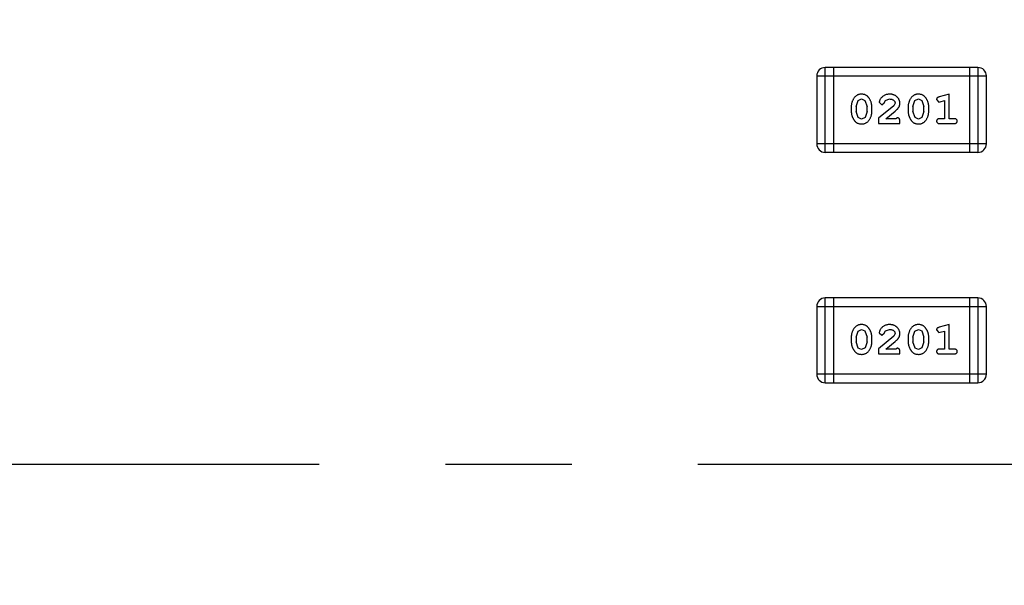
# Model space of a CAD drawing. Header units: millimetres. Extents: x -117 to 182, y -33 to 89.
# Tile 105 of 135: x 145.06 to 148.6, y 33.24 to 35.27. Entities that reach past the tile are written whole.
import ezdxf

# ---------------------------------------------------------------- set-up
doc = ezdxf.new("R2010")
doc.units = ezdxf.units.MM
doc.header["$LTSCALE"] = 1.21
doc.header["$MEASUREMENT"] = 0
doc.linetypes.add('CENTER', pattern=[0.6, 0.375, -0.075, 0.075, -0.075])
doc.layers.get('0').update_dxf_attribs({"linetype": 'CONTINUOUS'})

msp = doc.modelspace()

# ---------------------------------------------------------------- linework, layer by layer
at = {"color": 7, "linetype": 'Continuous'}
for p, q in [((147.9542, 34.7951), (147.9542, 35.0999)), ((148.5029, 35.0999), (147.9542, 35.0999)), ((147.9847, 34.7951), (147.9847, 35.0999)), ((148.4724, 35.0999), (148.4724, 34.7951)), ((148.5029, 35.0999), (148.5029, 34.7951)), ((147.9238, 35.0694), (147.9238, 34.8255)), ((147.9238, 35.0694), (148.5334, 35.0694)), ((148.5334, 34.8255), (148.5334, 35.0694)), ((148.065, 34.9592), (148.0722, 34.981)), ((148.0722, 34.981), (148.0846, 34.9868)), ((148.0846, 34.9868), (148.0967, 34.9815)), ((148.0967, 34.9815), (148.1043, 34.9592)), ((148.1483, 34.9748), (148.1572, 34.9663)), ((148.1572, 34.9663), (148.1656, 34.9729)), ((148.1656, 34.9729), (148.1706, 34.9814)), ((148.1706, 34.9814), (148.1855, 34.9868)), ((148.205, 34.9723), (148.2002, 34.9626)), ((148.2695, 34.9592), (148.2767, 34.981)), ((148.2767, 34.981), (148.2891, 34.9868)), ((148.2891, 34.9868), (148.3012, 34.9815)), ((148.3012, 34.9815), (148.3088, 34.9592)), ((148.3544, 34.985), (148.3623, 34.9758)), ((148.3623, 34.9758), (148.3677, 34.9768)), ((148.4, 35.0041), (148.3635, 34.9942)), ((148.3677, 34.9768), (148.3827, 34.981)), ((148.3827, 34.981), (148.3827, 34.916)), ((148.4, 34.916), (148.4, 35.0041)), ((148.0477, 34.9595), (148.0477, 34.9417)), ((148.065, 34.9592), (148.065, 34.942)), ((148.0726, 34.9197), (148.065, 34.942)), ((148.1043, 34.942), (148.097, 34.9202)), ((148.1043, 34.942), (148.1043, 34.9592)), ((148.1216, 34.9417), (148.1216, 34.9595)), ((148.2002, 34.9626), (148.1452, 34.9176)), ((148.1719, 34.916), (148.2055, 34.943)), ((148.2522, 34.9595), (148.2522, 34.9417)), ((148.2695, 34.9592), (148.2695, 34.942)), ((148.2771, 34.9197), (148.2695, 34.942)), ((148.3088, 34.942), (148.3015, 34.9202)), ((148.3088, 34.942), (148.3088, 34.9592)), ((148.3261, 34.9417), (148.3261, 34.9595)), ((148.0847, 34.9144), (148.0726, 34.9197)), ((148.097, 34.9202), (148.0847, 34.9144)), ((148.1452, 34.9176), (148.1452, 34.8987)), ((148.1452, 34.8987), (148.2223, 34.8987)), ((148.2081, 34.916), (148.1719, 34.916)), ((148.2136, 34.9191), (148.2081, 34.916)), ((148.2223, 34.8987), (148.2223, 34.9066)), ((148.2893, 34.9144), (148.2771, 34.9197)), ((148.3015, 34.9202), (148.2893, 34.9144)), ((148.3827, 34.916), (148.3654, 34.916)), ((148.3654, 34.8987), (148.4173, 34.8987)), ((148.4173, 34.916), (148.4, 34.916)), ((148.5334, 34.8255), (147.9238, 34.8255)), ((147.9542, 34.7951), (148.5029, 34.7951)), ((147.9542, 33.967), (147.9542, 34.2718)), ((148.5029, 34.2718), (147.9542, 34.2718)), ((147.9847, 33.967), (147.9847, 34.2718)), ((148.4724, 34.2718), (148.4724, 33.967)), ((148.5029, 34.2718), (148.5029, 33.967)), ((147.9238, 34.2413), (147.9238, 33.9975)), ((147.9238, 34.2413), (148.5334, 34.2413)), ((148.5334, 33.9975), (148.5334, 34.2413)), ((148.0722, 34.1529), (148.0846, 34.1587)), ((148.0846, 34.1587), (148.0967, 34.1535)), ((148.1706, 34.1534), (148.1855, 34.1587)), ((148.2767, 34.1529), (148.2891, 34.1587)), ((148.2891, 34.1587), (148.3012, 34.1535)), ((148.3544, 34.157), (148.3623, 34.1477)), ((148.4, 34.176), (148.3635, 34.1662)), ((148.4, 34.0879), (148.4, 34.176)), ((148.0477, 34.1314), (148.0477, 34.1137)), ((148.065, 34.1312), (148.0722, 34.1529)), ((148.065, 34.1312), (148.065, 34.114)), ((148.0967, 34.1535), (148.1043, 34.1312)), ((148.1043, 34.114), (148.1043, 34.1312)), ((148.1216, 34.1137), (148.1216, 34.1314)), ((148.2002, 34.1345), (148.1452, 34.0895)), ((148.1483, 34.1467), (148.1572, 34.1383)), ((148.1572, 34.1383), (148.1656, 34.1449)), ((148.1656, 34.1449), (148.1706, 34.1534)), ((148.205, 34.1442), (148.2002, 34.1345)), ((148.2522, 34.1314), (148.2522, 34.1137)), ((148.2695, 34.1312), (148.2767, 34.1529)), ((148.2695, 34.1312), (148.2695, 34.114)), ((148.3012, 34.1535), (148.3088, 34.1312)), ((148.3088, 34.114), (148.3088, 34.1312)), ((148.3261, 34.1137), (148.3261, 34.1314)), ((148.3623, 34.1477), (148.3677, 34.1488)), ((148.3677, 34.1488), (148.3827, 34.1529)), ((148.3827, 34.1529), (148.3827, 34.0879)), ((148.0726, 34.0917), (148.065, 34.114)), ((148.0847, 34.0864), (148.0726, 34.0917)), ((148.097, 34.0922), (148.0847, 34.0864)), ((148.1043, 34.114), (148.097, 34.0922)), ((148.1452, 34.0895), (148.1452, 34.0706)), ((148.1719, 34.0879), (148.2055, 34.115)), ((148.2081, 34.0879), (148.1719, 34.0879)), ((148.2136, 34.0911), (148.2081, 34.0879)), ((148.2771, 34.0917), (148.2695, 34.114)), ((148.2893, 34.0864), (148.2771, 34.0917)), ((148.3015, 34.0922), (148.2893, 34.0864)), ((148.3088, 34.114), (148.3015, 34.0922)), ((148.3827, 34.0879), (148.3654, 34.0879)), ((148.4173, 34.0879), (148.4, 34.0879)), ((148.1452, 34.0706), (148.2223, 34.0706)), ((148.2223, 34.0706), (148.2223, 34.0785)), ((148.3654, 34.0706), (148.4173, 34.0706)), ((148.5334, 33.9975), (147.9238, 33.9975)), ((147.9542, 33.967), (148.5029, 33.967))]:
    msp.add_line(p, q, dxfattribs=at)
at = {"color": 6, "linetype": 'CENTER', "ltscale": 5}
msp.add_line((118.4563, 33.6739), (168.5061, 33.6739), dxfattribs=at)
at = {"color": 7, "linetype": 'Continuous'}
for centre, radius, start, end in [((143.8851, 33.6739), 23, 284.05543, 256.50213), ((147.9542, 35.0694), 0.0305, 90, 180), ((148.5029, 35.0694), 0.0305, 360, 90), ((147.9542, 34.8255), 0.0305, 180, 270), ((148.5029, 34.8255), 0.0305, 270, 360), ((147.9542, 34.2413), 0.0305, 90, 180), ((148.5029, 34.2413), 0.0305, 360, 90), ((147.9542, 33.9975), 0.0305, 180, 270), ((148.5029, 33.9975), 0.0305, 270, 360)]:
    msp.add_arc(centre, radius, start, end, dxfattribs=at)
for points, knots in [([(148.0844, 35.0041), (148.083, 35.0041), (148.0802, 35.004), (148.0761, 35.0033), (148.0723, 35.0021), (148.0687, 35.0006), (148.0654, 34.9985), (148.0624, 34.996), (148.0596, 34.993), (148.0571, 34.9896), (148.0549, 34.986), (148.053, 34.9824), (148.0513, 34.9787), (148.05, 34.9749), (148.0489, 34.9711), (148.0482, 34.9673), (148.0477, 34.9634), (148.0477, 34.9608), (148.0477, 34.9595)], [0, 0, 0, 0, 0.06692, 0.130834, 0.19258, 0.252759, 0.312631, 0.373411, 0.436359, 0.501894, 0.568244, 0.632472, 0.69556, 0.757163, 0.818592, 0.878885, 0.939235, 1, 1, 1, 1]), ([(148.1216, 34.9595), (148.1216, 34.9606), (148.1215, 34.9627), (148.1212, 34.9659), (148.1207, 34.969), (148.12, 34.9721), (148.1191, 34.9752), (148.118, 34.9782), (148.1167, 34.9812), (148.1152, 34.984), (148.1136, 34.9868), (148.112, 34.9893), (148.1103, 34.9916), (148.1086, 34.9937), (148.1069, 34.9956), (148.1052, 34.9972), (148.1035, 34.9987), (148.1011, 35.0002), (148.098, 35.0018), (148.0938, 35.0031), (148.0892, 35.0039), (148.0861, 35.004), (148.0844, 35.0041)], [0, 0, 0, 0, 0.049855, 0.099516, 0.148482, 0.19758, 0.246804, 0.296268, 0.346517, 0.397047, 0.446826, 0.49336, 0.537801, 0.579207, 0.617974, 0.654833, 0.689171, 0.722088, 0.786392, 0.853518, 0.924186, 1, 1, 1, 1]), ([(148.1856, 35.0041), (148.1839, 35.004), (148.1805, 35.0039), (148.1756, 35.0031), (148.1709, 35.0016), (148.1664, 34.9996), (148.1622, 34.9972), (148.1586, 34.9943), (148.1554, 34.9911), (148.1529, 34.9875), (148.1509, 34.984), (148.1495, 34.9806), (148.1485, 34.9776), (148.1484, 34.9757), (148.1483, 34.9748)], [0, 0, 0, 0, 0.098286, 0.193983, 0.289056, 0.384352, 0.477435, 0.566197, 0.652355, 0.737986, 0.818188, 0.887401, 0.94802, 1, 1, 1, 1]), ([(148.1855, 34.9868), (148.1869, 34.9867), (148.1896, 34.9867), (148.1934, 34.9858), (148.1968, 34.9844), (148.1996, 34.9825), (148.202, 34.9802), (148.2037, 34.9778), (148.2048, 34.9751), (148.2049, 34.9732), (148.205, 34.9723)], [0, 0, 0, 0, 0.156344, 0.299348, 0.4327, 0.561, 0.682299, 0.791883, 0.89611, 1, 1, 1, 1]), ([(148.2223, 34.9713), (148.2222, 34.9724), (148.2222, 34.9746), (148.2217, 34.9779), (148.2209, 34.981), (148.2197, 34.984), (148.2183, 34.9868), (148.2165, 34.9895), (148.2144, 34.9921), (148.212, 34.9946), (148.2094, 34.9968), (148.2065, 34.9988), (148.2035, 35.0004), (148.2002, 35.0018), (148.1968, 35.0028), (148.1933, 35.0036), (148.1895, 35.004), (148.1869, 35.0041), (148.1856, 35.0041)], [0, 0, 0, 0, 0.060981, 0.120256, 0.178148, 0.236115, 0.293993, 0.352864, 0.413358, 0.476056, 0.539296, 0.602396, 0.665116, 0.728325, 0.792919, 0.859317, 0.928302, 1, 1, 1, 1]), ([(148.2055, 34.943), (148.2064, 34.9438), (148.2081, 34.9453), (148.2105, 34.9475), (148.2126, 34.9496), (148.2144, 34.9516), (148.216, 34.9535), (148.2174, 34.9552), (148.2185, 34.9569), (148.2196, 34.9589), (148.2207, 34.9615), (148.2216, 34.9647), (148.2222, 34.968), (148.2222, 34.9702), (148.2223, 34.9713)], [0, 0, 0, 0, 0.103002, 0.197728, 0.285279, 0.365235, 0.437224, 0.502446, 0.560545, 0.611446, 0.707576, 0.80349, 0.900532, 1, 1, 1, 1]), ([(148.289, 35.0041), (148.2875, 35.0041), (148.2847, 35.004), (148.2806, 35.0033), (148.2768, 35.0021), (148.2732, 35.0006), (148.2699, 34.9985), (148.2669, 34.996), (148.2641, 34.993), (148.2616, 34.9896), (148.2594, 34.986), (148.2575, 34.9824), (148.2558, 34.9787), (148.2545, 34.9749), (148.2534, 34.9711), (148.2527, 34.9673), (148.2522, 34.9634), (148.2522, 34.9608), (148.2522, 34.9595)], [0, 0, 0, 0, 0.06692, 0.130834, 0.19258, 0.252759, 0.312631, 0.373411, 0.436359, 0.501894, 0.568244, 0.632472, 0.69556, 0.757163, 0.818592, 0.878885, 0.939235, 1, 1, 1, 1]), ([(148.3261, 34.9595), (148.3261, 34.9606), (148.326, 34.9627), (148.3258, 34.9659), (148.3252, 34.969), (148.3245, 34.9721), (148.3236, 34.9752), (148.3225, 34.9782), (148.3212, 34.9812), (148.3197, 34.984), (148.3181, 34.9868), (148.3165, 34.9893), (148.3148, 34.9916), (148.3132, 34.9937), (148.3114, 34.9956), (148.3097, 34.9972), (148.308, 34.9987), (148.3056, 35.0002), (148.3025, 35.0018), (148.2983, 35.0031), (148.2937, 35.0039), (148.2906, 35.004), (148.289, 35.0041)], [0, 0, 0, 0, 0.049855, 0.099516, 0.148482, 0.19758, 0.246804, 0.296268, 0.346517, 0.397047, 0.446826, 0.49336, 0.537801, 0.579207, 0.617974, 0.654833, 0.689171, 0.722088, 0.786392, 0.853518, 0.924186, 1, 1, 1, 1]), ([(148.3635, 34.9942), (148.3626, 34.994), (148.3611, 34.9935), (148.359, 34.9926), (148.3573, 34.9917), (148.3561, 34.9907), (148.3553, 34.9895), (148.3548, 34.9882), (148.3545, 34.9867), (148.3544, 34.9856), (148.3544, 34.985)], [0, 0, 0, 0, 0.187321, 0.344927, 0.475328, 0.579604, 0.674244, 0.773631, 0.882025, 1, 1, 1, 1]), ([(148.0477, 34.9417), (148.0477, 34.9407), (148.0477, 34.9385), (148.048, 34.9354), (148.0485, 34.9322), (148.0492, 34.9291), (148.0501, 34.9261), (148.0512, 34.9231), (148.0525, 34.9201), (148.0539, 34.9173), (148.0555, 34.9145), (148.0571, 34.912), (148.0588, 34.9097), (148.0604, 34.9076), (148.0621, 34.9057), (148.0638, 34.904), (148.0656, 34.9026), (148.0679, 34.901), (148.0711, 34.8994), (148.0753, 34.8981), (148.0799, 34.8973), (148.0831, 34.8972), (148.0847, 34.8971)], [0, 0, 0, 0, 0.049886, 0.09882, 0.148132, 0.19689, 0.246038, 0.295176, 0.345305, 0.395692, 0.445312, 0.491875, 0.535813, 0.577009, 0.616081, 0.652689, 0.687585, 0.720206, 0.785062, 0.85223, 0.923759, 1, 1, 1, 1]), ([(148.0847, 34.8971), (148.0861, 34.8972), (148.089, 34.8972), (148.093, 34.8979), (148.0969, 34.8991), (148.1005, 34.9007), (148.1038, 34.9027), (148.1068, 34.9052), (148.1096, 34.9081), (148.1121, 34.9115), (148.1143, 34.9151), (148.1162, 34.9188), (148.1179, 34.9225), (148.1193, 34.9263), (148.1203, 34.9301), (148.1211, 34.9339), (148.1215, 34.9378), (148.1216, 34.9404), (148.1216, 34.9417)], [0, 0, 0, 0, 0.067217, 0.131051, 0.19272, 0.252824, 0.312745, 0.373449, 0.436041, 0.501494, 0.567761, 0.632087, 0.695096, 0.757109, 0.817993, 0.878657, 0.939311, 1, 1, 1, 1]), ([(148.2522, 34.9417), (148.2522, 34.9407), (148.2522, 34.9385), (148.2525, 34.9354), (148.253, 34.9322), (148.2537, 34.9291), (148.2546, 34.9261), (148.2557, 34.9231), (148.257, 34.9201), (148.2584, 34.9173), (148.26, 34.9145), (148.2616, 34.912), (148.2633, 34.9097), (148.2649, 34.9076), (148.2666, 34.9057), (148.2683, 34.904), (148.2701, 34.9026), (148.2724, 34.901), (148.2756, 34.8994), (148.2798, 34.8981), (148.2844, 34.8973), (148.2876, 34.8972), (148.2892, 34.8971)], [0, 0, 0, 0, 0.049886, 0.09882, 0.148132, 0.19689, 0.246038, 0.295176, 0.345305, 0.395692, 0.445312, 0.491875, 0.535813, 0.577009, 0.616081, 0.652689, 0.687585, 0.720206, 0.785062, 0.85223, 0.923759, 1, 1, 1, 1]), ([(148.2892, 34.8971), (148.2906, 34.8972), (148.2935, 34.8972), (148.2976, 34.8979), (148.3014, 34.8991), (148.305, 34.9007), (148.3083, 34.9027), (148.3113, 34.9052), (148.3141, 34.9081), (148.3166, 34.9115), (148.3188, 34.9151), (148.3207, 34.9188), (148.3224, 34.9225), (148.3238, 34.9263), (148.3248, 34.9301), (148.3256, 34.9339), (148.326, 34.9378), (148.3261, 34.9404), (148.3261, 34.9417)], [0, 0, 0, 0, 0.067217, 0.131051, 0.19272, 0.252824, 0.312745, 0.373449, 0.436041, 0.501494, 0.567761, 0.632087, 0.695096, 0.757109, 0.817993, 0.878657, 0.939311, 1, 1, 1, 1]), ([(148.2223, 34.9066), (148.2222, 34.9076), (148.2222, 34.9096), (148.2218, 34.9123), (148.2211, 34.9146), (148.22, 34.9163), (148.2187, 34.9176), (148.2172, 34.9185), (148.2155, 34.9191), (148.2143, 34.9191), (148.2136, 34.9191)], [0, 0, 0, 0, 0.1844, 0.34094, 0.473574, 0.586824, 0.690029, 0.789175, 0.890445, 1, 1, 1, 1]), ([(148.3654, 34.916), (148.3645, 34.916), (148.3629, 34.9159), (148.3605, 34.9155), (148.3586, 34.9147), (148.357, 34.9137), (148.3559, 34.9123), (148.355, 34.9108), (148.3545, 34.9091), (148.3544, 34.908), (148.3544, 34.9073)], [0, 0, 0, 0, 0.169102, 0.317658, 0.446239, 0.563118, 0.671828, 0.776546, 0.884858, 1, 1, 1, 1]), ([(148.3544, 34.9073), (148.3544, 34.9067), (148.3545, 34.9055), (148.355, 34.9039), (148.3559, 34.9024), (148.357, 34.901), (148.3586, 34.8999), (148.3605, 34.8992), (148.3629, 34.8988), (148.3645, 34.8987), (148.3654, 34.8987)], [0, 0, 0, 0, 0.115051, 0.223278, 0.329269, 0.437893, 0.554681, 0.682591, 0.83103, 1, 1, 1, 1]), ([(148.4284, 34.9073), (148.4283, 34.908), (148.4283, 34.9091), (148.4278, 34.9108), (148.4269, 34.9123), (148.4257, 34.9136), (148.4242, 34.9147), (148.4222, 34.9155), (148.4199, 34.9159), (148.4182, 34.916), (148.4173, 34.916)], [0, 0, 0, 0, 0.11517, 0.223509, 0.328254, 0.438012, 0.553651, 0.682263, 0.830856, 1, 1, 1, 1]), ([(148.4173, 34.8987), (148.4182, 34.8987), (148.4199, 34.8988), (148.4222, 34.8992), (148.4242, 34.8999), (148.4257, 34.901), (148.4269, 34.9023), (148.4278, 34.9039), (148.4283, 34.9055), (148.4283, 34.9067), (148.4284, 34.9073)], [0, 0, 0, 0, 0.169012, 0.317488, 0.445429, 0.560977, 0.67065, 0.776666, 0.88492, 1, 1, 1, 1]), ([(148.0844, 34.176), (148.083, 34.176), (148.0802, 34.1759), (148.0761, 34.1752), (148.0723, 34.1741), (148.0687, 34.1725), (148.0654, 34.1704), (148.0624, 34.1679), (148.0596, 34.165), (148.0571, 34.1616), (148.0549, 34.158), (148.053, 34.1543), (148.0513, 34.1506), (148.05, 34.1468), (148.0489, 34.143), (148.0482, 34.1392), (148.0477, 34.1353), (148.0477, 34.1327), (148.0477, 34.1314)], [0, 0, 0, 0, 0.06692, 0.130834, 0.19258, 0.252759, 0.312631, 0.373411, 0.436359, 0.501894, 0.568244, 0.632472, 0.69556, 0.757163, 0.818592, 0.878885, 0.939235, 1, 1, 1, 1]), ([(148.1216, 34.1314), (148.1216, 34.1325), (148.1215, 34.1346), (148.1212, 34.1378), (148.1207, 34.141), (148.12, 34.1441), (148.1191, 34.1471), (148.118, 34.1501), (148.1167, 34.1531), (148.1152, 34.156), (148.1136, 34.1587), (148.112, 34.1613), (148.1103, 34.1636), (148.1086, 34.1657), (148.1069, 34.1676), (148.1052, 34.1692), (148.1035, 34.1706), (148.1011, 34.1722), (148.098, 34.1738), (148.0938, 34.1751), (148.0892, 34.1759), (148.0861, 34.176), (148.0844, 34.176)], [0, 0, 0, 0, 0.049855, 0.099516, 0.148482, 0.19758, 0.246804, 0.296268, 0.346517, 0.397047, 0.446826, 0.49336, 0.537801, 0.579207, 0.617974, 0.654833, 0.689171, 0.722088, 0.786392, 0.853518, 0.924186, 1, 1, 1, 1]), ([(148.1856, 34.176), (148.1839, 34.176), (148.1805, 34.1759), (148.1756, 34.175), (148.1709, 34.1736), (148.1664, 34.1716), (148.1622, 34.1692), (148.1586, 34.1663), (148.1554, 34.163), (148.1529, 34.1595), (148.1509, 34.1559), (148.1495, 34.1526), (148.1485, 34.1496), (148.1484, 34.1476), (148.1483, 34.1467)], [0, 0, 0, 0, 0.098286, 0.193983, 0.289056, 0.384352, 0.477435, 0.566197, 0.652355, 0.737986, 0.818188, 0.887401, 0.94802, 1, 1, 1, 1]), ([(148.1855, 34.1587), (148.1869, 34.1587), (148.1896, 34.1586), (148.1934, 34.1578), (148.1968, 34.1564), (148.1996, 34.1545), (148.202, 34.1522), (148.2037, 34.1497), (148.2048, 34.147), (148.2049, 34.1451), (148.205, 34.1442)], [0, 0, 0, 0, 0.156344, 0.299348, 0.4327, 0.561, 0.682299, 0.791883, 0.89611, 1, 1, 1, 1]), ([(148.2223, 34.1433), (148.2222, 34.1444), (148.2222, 34.1466), (148.2217, 34.1498), (148.2209, 34.1529), (148.2197, 34.1559), (148.2183, 34.1588), (148.2165, 34.1615), (148.2144, 34.1641), (148.212, 34.1665), (148.2094, 34.1687), (148.2065, 34.1707), (148.2035, 34.1724), (148.2002, 34.1737), (148.1968, 34.1747), (148.1933, 34.1755), (148.1895, 34.176), (148.1869, 34.176), (148.1856, 34.176)], [0, 0, 0, 0, 0.060981, 0.120256, 0.178148, 0.236115, 0.293993, 0.352864, 0.413358, 0.476056, 0.539296, 0.602396, 0.665116, 0.728325, 0.792919, 0.859317, 0.928302, 1, 1, 1, 1]), ([(148.289, 34.176), (148.2875, 34.176), (148.2847, 34.1759), (148.2806, 34.1752), (148.2768, 34.1741), (148.2732, 34.1725), (148.2699, 34.1704), (148.2669, 34.1679), (148.2641, 34.165), (148.2616, 34.1616), (148.2594, 34.158), (148.2575, 34.1543), (148.2558, 34.1506), (148.2545, 34.1468), (148.2534, 34.143), (148.2527, 34.1392), (148.2522, 34.1353), (148.2522, 34.1327), (148.2522, 34.1314)], [0, 0, 0, 0, 0.06692, 0.130834, 0.19258, 0.252759, 0.312631, 0.373411, 0.436359, 0.501894, 0.568244, 0.632472, 0.69556, 0.757163, 0.818592, 0.878885, 0.939235, 1, 1, 1, 1]), ([(148.3261, 34.1314), (148.3261, 34.1325), (148.326, 34.1346), (148.3258, 34.1378), (148.3252, 34.141), (148.3245, 34.1441), (148.3236, 34.1471), (148.3225, 34.1501), (148.3212, 34.1531), (148.3197, 34.156), (148.3181, 34.1587), (148.3165, 34.1613), (148.3148, 34.1636), (148.3132, 34.1657), (148.3114, 34.1676), (148.3097, 34.1692), (148.308, 34.1706), (148.3056, 34.1722), (148.3025, 34.1738), (148.2983, 34.1751), (148.2937, 34.1759), (148.2906, 34.176), (148.289, 34.176)], [0, 0, 0, 0, 0.049855, 0.099516, 0.148482, 0.19758, 0.246804, 0.296268, 0.346517, 0.397047, 0.446826, 0.49336, 0.537801, 0.579207, 0.617974, 0.654833, 0.689171, 0.722088, 0.786392, 0.853518, 0.924186, 1, 1, 1, 1]), ([(148.3635, 34.1662), (148.3626, 34.1659), (148.3611, 34.1654), (148.359, 34.1646), (148.3573, 34.1637), (148.3561, 34.1627), (148.3553, 34.1615), (148.3548, 34.1601), (148.3545, 34.1586), (148.3544, 34.1576), (148.3544, 34.157)], [0, 0, 0, 0, 0.187321, 0.344927, 0.475328, 0.579604, 0.674244, 0.773631, 0.882025, 1, 1, 1, 1]), ([(148.2055, 34.115), (148.2064, 34.1158), (148.2081, 34.1172), (148.2105, 34.1195), (148.2126, 34.1216), (148.2144, 34.1236), (148.216, 34.1254), (148.2174, 34.1272), (148.2185, 34.1288), (148.2196, 34.1309), (148.2207, 34.1334), (148.2216, 34.1366), (148.2222, 34.1399), (148.2222, 34.1421), (148.2223, 34.1433)], [0, 0, 0, 0, 0.103002, 0.197728, 0.285279, 0.365235, 0.437224, 0.502446, 0.560545, 0.611446, 0.707576, 0.80349, 0.900532, 1, 1, 1, 1]), ([(148.0477, 34.1137), (148.0477, 34.1126), (148.0477, 34.1105), (148.048, 34.1073), (148.0485, 34.1042), (148.0492, 34.1011), (148.0501, 34.098), (148.0512, 34.095), (148.0525, 34.0921), (148.0539, 34.0892), (148.0555, 34.0865), (148.0571, 34.0839), (148.0588, 34.0816), (148.0604, 34.0795), (148.0621, 34.0776), (148.0638, 34.076), (148.0656, 34.0746), (148.0679, 34.073), (148.0711, 34.0713), (148.0753, 34.07), (148.0799, 34.0692), (148.0831, 34.0691), (148.0847, 34.0691)], [0, 0, 0, 0, 0.049886, 0.09882, 0.148132, 0.19689, 0.246038, 0.295176, 0.345305, 0.395692, 0.445312, 0.491875, 0.535813, 0.577009, 0.616081, 0.652689, 0.687585, 0.720206, 0.785062, 0.85223, 0.923759, 1, 1, 1, 1]), ([(148.0847, 34.0691), (148.0861, 34.0691), (148.089, 34.0692), (148.093, 34.0699), (148.0969, 34.071), (148.1005, 34.0726), (148.1038, 34.0746), (148.1068, 34.0772), (148.1096, 34.0801), (148.1121, 34.0835), (148.1143, 34.0871), (148.1162, 34.0908), (148.1179, 34.0945), (148.1193, 34.0982), (148.1203, 34.102), (148.1211, 34.1059), (148.1215, 34.1098), (148.1216, 34.1124), (148.1216, 34.1137)], [0, 0, 0, 0, 0.067217, 0.131051, 0.19272, 0.252824, 0.312745, 0.373449, 0.436041, 0.501494, 0.567761, 0.632087, 0.695096, 0.757109, 0.817993, 0.878657, 0.939311, 1, 1, 1, 1]), ([(148.2223, 34.0785), (148.2222, 34.0796), (148.2222, 34.0815), (148.2218, 34.0843), (148.2211, 34.0865), (148.22, 34.0882), (148.2187, 34.0895), (148.2172, 34.0904), (148.2155, 34.091), (148.2143, 34.0911), (148.2136, 34.0911)], [0, 0, 0, 0, 0.1844, 0.34094, 0.473574, 0.586824, 0.690029, 0.789175, 0.890445, 1, 1, 1, 1]), ([(148.2522, 34.1137), (148.2522, 34.1126), (148.2522, 34.1105), (148.2525, 34.1073), (148.253, 34.1042), (148.2537, 34.1011), (148.2546, 34.098), (148.2557, 34.095), (148.257, 34.0921), (148.2584, 34.0892), (148.26, 34.0865), (148.2616, 34.0839), (148.2633, 34.0816), (148.2649, 34.0795), (148.2666, 34.0776), (148.2683, 34.076), (148.2701, 34.0746), (148.2724, 34.073), (148.2756, 34.0713), (148.2798, 34.07), (148.2844, 34.0692), (148.2876, 34.0691), (148.2892, 34.0691)], [0, 0, 0, 0, 0.049886, 0.09882, 0.148132, 0.19689, 0.246038, 0.295176, 0.345305, 0.395692, 0.445312, 0.491875, 0.535813, 0.577009, 0.616081, 0.652689, 0.687585, 0.720206, 0.785062, 0.85223, 0.923759, 1, 1, 1, 1]), ([(148.2892, 34.0691), (148.2906, 34.0691), (148.2935, 34.0692), (148.2976, 34.0699), (148.3014, 34.071), (148.305, 34.0726), (148.3083, 34.0746), (148.3113, 34.0772), (148.3141, 34.0801), (148.3166, 34.0835), (148.3188, 34.0871), (148.3207, 34.0908), (148.3224, 34.0945), (148.3238, 34.0982), (148.3248, 34.102), (148.3256, 34.1059), (148.326, 34.1098), (148.3261, 34.1124), (148.3261, 34.1137)], [0, 0, 0, 0, 0.067217, 0.131051, 0.19272, 0.252824, 0.312745, 0.373449, 0.436041, 0.501494, 0.567761, 0.632087, 0.695096, 0.757109, 0.817993, 0.878657, 0.939311, 1, 1, 1, 1]), ([(148.3654, 34.0879), (148.3645, 34.0879), (148.3629, 34.0879), (148.3605, 34.0874), (148.3586, 34.0867), (148.357, 34.0856), (148.3559, 34.0843), (148.355, 34.0828), (148.3545, 34.0811), (148.3544, 34.0799), (148.3544, 34.0793)], [0, 0, 0, 0, 0.169102, 0.317658, 0.446239, 0.563118, 0.671828, 0.776546, 0.884858, 1, 1, 1, 1]), ([(148.4284, 34.0793), (148.4283, 34.0799), (148.4283, 34.0811), (148.4278, 34.0828), (148.4269, 34.0843), (148.4257, 34.0856), (148.4242, 34.0867), (148.4222, 34.0874), (148.4199, 34.0879), (148.4182, 34.0879), (148.4173, 34.0879)], [0, 0, 0, 0, 0.11517, 0.223509, 0.328254, 0.438012, 0.553651, 0.682263, 0.830856, 1, 1, 1, 1]), ([(148.3544, 34.0793), (148.3544, 34.0787), (148.3545, 34.0775), (148.355, 34.0758), (148.3559, 34.0743), (148.357, 34.073), (148.3586, 34.0719), (148.3605, 34.0712), (148.3629, 34.0707), (148.3645, 34.0707), (148.3654, 34.0706)], [0, 0, 0, 0, 0.115051, 0.223278, 0.329269, 0.437893, 0.554681, 0.682591, 0.83103, 1, 1, 1, 1]), ([(148.4173, 34.0706), (148.4182, 34.0707), (148.4199, 34.0707), (148.4222, 34.0712), (148.4242, 34.0719), (148.4257, 34.073), (148.4269, 34.0743), (148.4278, 34.0758), (148.4283, 34.0775), (148.4283, 34.0787), (148.4284, 34.0793)], [0, 0, 0, 0, 0.169012, 0.317488, 0.445429, 0.560977, 0.67065, 0.776666, 0.88492, 1, 1, 1, 1])]:
    msp.add_open_spline(points, degree=3, knots=knots, dxfattribs=at)

doc.saveas('drawing.dxf')
